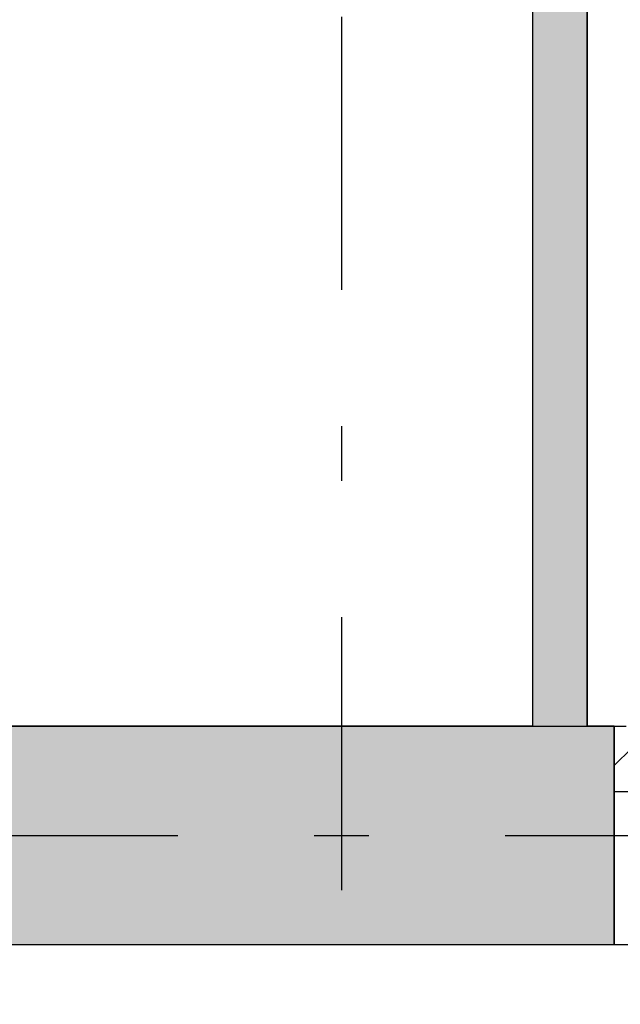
# Model space of a CAD drawing. Extents: x 2 to 87, y -108 to 11.
# Tile 20 of 256: x 15.44 to 16.54, y -81.72 to -79.91. Entities that reach past the tile are written whole.
import ezdxf

# ---------------------------------------------------------------- set-up
doc = ezdxf.new("R2010")
doc.units = 0
doc.header["$MEASUREMENT"] = 0
doc.linetypes.add('DASHDOT', pattern=[1, 0.5, -0.25, 0, -0.25])
for name, color, linetype in [('13', 7, 'CONTINUOUS'), ('2', 7, 'CONTINUOUS'), ('25', 7, 'CONTINUOUS'), ('30', 7, 'CONTINUOUS'), ('5', 7, 'CONTINUOUS'), ('6', 7, 'CONTINUOUS'), ('8', 7, 'CONTINUOUS')]:
    doc.layers.add(name, color=color, linetype=linetype)

msp = doc.modelspace()

# ---------------------------------------------------------------- linework, layer by layer
at = {"layer": '13', "color": 62, "linetype": 'Continuous'}
msp.add_line((16.5276, -81.6075), (18.3476, -81.6075), dxfattribs=at)
at = {"layer": '2', "color": 62, "linetype": 'Continuous'}
for p, q in [((16.3776, -81.2075), (15.0776, -81.2075)), ((16.5276, -81.2075), (16.4776, -81.2075)), ((16.5276, -81.6075), (16.5276, -81.2075)), ((12.8476, -81.6075), (16.5276, -81.6075))]:
    msp.add_line(p, q, dxfattribs=at)
at = {"layer": '25', "color": 62, "linetype": 'Continuous'}
for p, q in [((16.3776, -79.0175), (16.3776, -81.2075)), ((16.4776, -79.0175), (16.4776, -81.2075)), ((12.8476, -81.2075), (16.5276, -81.2075)), ((16.3776, -81.2075), (16.4776, -81.2075)), ((16.5276, -81.2075), (16.5276, -81.5055)), ((16.5276, -81.5055), (16.5276, -81.6075)), ((14.9245, -81.6075), (16.5276, -81.6075))]:
    msp.add_line(p, q, dxfattribs=at)
for points in [[(16.3776, -79.0175), (16.3776, -81.2075), (16.4776, -81.2075)], [(16.3776, -79.0175), (16.4776, -79.0175), (16.4776, -81.2075)], [(12.8476, -81.2075), (12.8476, -81.2075), (16.5276, -81.2075)], [(12.8476, -81.2075), (12.8476, -81.5055), (16.5276, -81.5055)], [(12.8476, -81.2075), (16.5276, -81.2075), (16.5276, -81.5055)], [(16.3776, -81.2075), (16.3776, -81.2075), (16.4776, -81.2075)], [(12.8476, -81.5055), (12.8476, -81.6075), (16.5276, -81.6075)], [(12.8476, -81.5055), (16.5276, -81.5055), (16.5276, -81.6075)], [(14.9245, -81.6075), (14.9245, -81.6075), (16.5276, -81.6075)]]:
    msp.add_solid(points, dxfattribs=at)
at = {"layer": '30', "color": 62, "linetype": 'Continuous'}
for p, q in [((16.5276, -81.2075), (16.5496, -81.2075)), ((16.5676, -81.3275), (16.5276, -81.3275))]:
    msp.add_line(p, q, dxfattribs=at)
at = {"layer": '5', "color": 7, "linetype": 'DASHDOT'}
for p, q in [((16.0276, -7.3075), (16.0276, -96.5075)), ((7.5276, -81.4075), (52.6276, -81.4075))]:
    msp.add_line(p, q, dxfattribs=at)
at = {"layer": '6', "color": 62, "linetype": 'Continuous'}
for p, q in [((16.3776, -79.0175), (16.3776, -81.2075)), ((16.4776, -81.2075), (16.4776, -79.0175))]:
    msp.add_line(p, q, dxfattribs=at)
at = {"layer": '8', "color": 62, "linetype": 'Continuous'}
msp.add_line((16.5276, -81.2795), (16.5596, -81.2475), dxfattribs=at)

doc.saveas('drawing.dxf')
